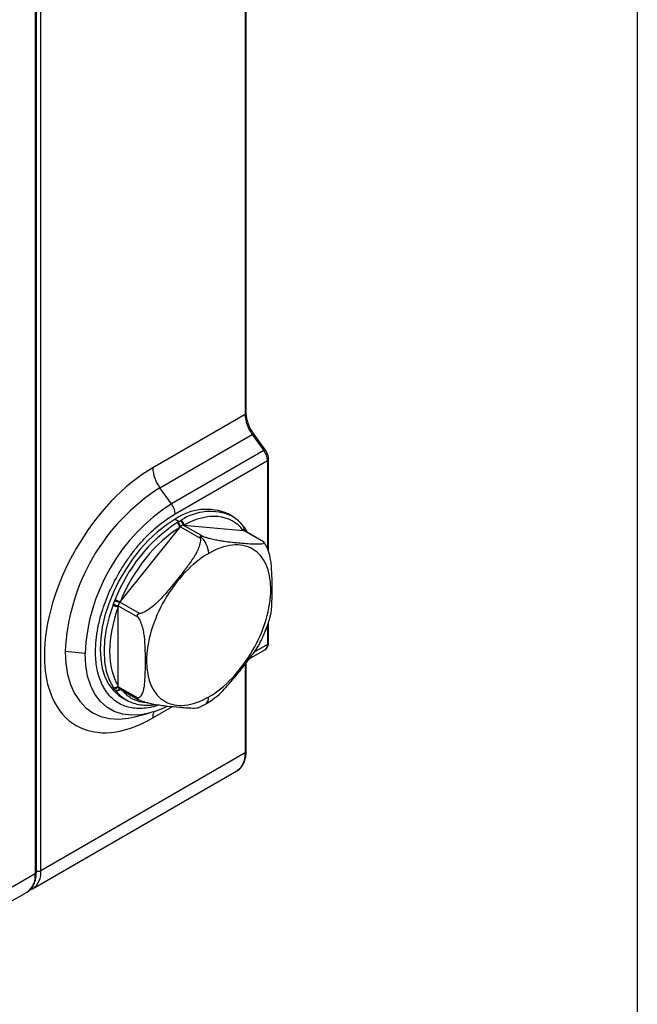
# Model space of a CAD drawing. Header units: millimetres. Extents: x 19 to 819, y 19 to 629.
# Tile 37 of 43: x 734 to 819, y 357 to 493. Entities that reach past the tile are written whole.
import ezdxf

# ---------------------------------------------------------------- set-up
doc = ezdxf.new("R2010")
doc.units = ezdxf.units.MM
doc.header["$LTSCALE"] = 3
doc.layers.add('TEXT', color=140, linetype='Continuous', lineweight=25)

msp = doc.modelspace()

# ---------------------------------------------------------------- linework, layer by layer
for p, q in [((765.082375, 533.028349), (765.082375, 438.484085)), ((765.242135, 438.706742), (765.242135, 533.251005)), ((736.926669, 375.587076), (736.926669, 511.87516)), ((736.15528, 506.975988), (736.15528, 375.141762)), ((736.31504, 375.364419), (736.31504, 507.198645)), ((765.082375, 438.484085), (752.354453, 431.136412)), ((766.290291, 435.807418), (766.285285, 435.811398)), ((767.895624, 433.582648), (766.290291, 435.807418)), ((753.341269, 428.377703), (766.069191, 435.725376)), ((766.069191, 435.725376), (767.674524, 433.500606)), ((767.674524, 433.500606), (754.946602, 426.152933)), ((768.028738, 433.376837), (767.883306, 433.57047)), ((755.44001, 424.773579), (768.167932, 432.121252)), ((768.167932, 432.121252), (768.167932, 419.978254)), ((768.327692, 419.597136), (768.327692, 432.343908)), ((754.946602, 426.152933), (753.341269, 428.377703)), ((755.44001, 424.043903), (755.992938, 423.724705)), ((763.28848, 424.455902), (762.748507, 424.767621)), ((763.28848, 424.455902), (763.226234, 424.491228)), ((747.892364, 412.706787), (756.083723, 422.896759)), ((756.083723, 422.896759), (756.17283, 423.007607)), ((756.17283, 423.007607), (758.903529, 421.431208)), ((759.289224, 421.653865), (756.558525, 423.230264)), ((756.558525, 423.230264), (756.647632, 423.222297)), ((756.647632, 423.222297), (764.83899, 422.489866)), ((764.83899, 422.489866), (764.928098, 422.481898)), ((764.948711, 422.964623), (764.89089, 423.038072)), ((764.928098, 422.481898), (767.658797, 420.905499)), ((767.63609, 420.940055), (765.007908, 422.457272)), ((765.193981, 422.606455), (765.147869, 422.680598)), ((767.828319, 420.632188), (767.624351, 420.94812)), ((747.803257, 412.595938), (747.892364, 412.706787)), ((747.61041, 411.980078), (747.61041, 412.098894)), ((747.61041, 412.098894), (750.341109, 410.522495)), ((747.61041, 401.057675), (747.61041, 411.980078)), ((750.533956, 411.019539), (747.803257, 412.595938)), ((768.167932, 409.402127), (768.167932, 406.789217)), ((768.327692, 407.011874), (768.327692, 409.846999)), ((765.659674, 404.787712), (767.828964, 406.040016)), ((768.167932, 406.789217), (766.327143, 405.726552)), ((743.030276, 405.513251), (740.300876, 405.79108)), ((765.242135, 404.211548), (765.301019, 404.580665)), ((765.082375, 403.988892), (765.082375, 391.841019)), ((765.242135, 392.063676), (765.242135, 404.211548)), ((747.61041, 400.938859), (747.61041, 401.057675)), ((750.341109, 399.36246), (747.61041, 400.938859)), ((747.723351, 400.689153), (750.351533, 399.171936)), ((748.131513, 399.447502), (748.671486, 399.135782)), ((748.671486, 399.135782), (748.733731, 399.100455)), ((752.354453, 396.641219), (755.086867, 398.218607)), ((758.804551, 398.123347), (759.615479, 398.550834)), ((749.896984, 396.806981), (751.79921, 397.303571)), ((765.082375, 391.841019), (736.926669, 375.587076)), ((765.241998, 392.070741), (765.242135, 392.063676)), ((735.796774, 373.08974), (763.95248, 389.343684)), ((736.15528, 375.141762), (732.992584, 373.315977)), ((736.31504, 375.364419), (736.31489, 375.371807)), ((731.862689, 370.818642), (735.025385, 372.644427)), ((735.345265, 372.900926), (735.769795, 373.084401))]:
    msp.add_line(p, q)
at = {"flags": 128}
for points in [[(767.8969, 433.580347), (767.896899, 433.580352), (767.895624, 433.582648)], [(755.44001, 424.043903), (754.194069, 423.237607), (752.966296, 422.26901), (751.774596, 421.152236), (750.636345, 419.903571), (749.568143, 418.541222), (748.585566, 417.085055), (747.702942, 415.556306), (746.933142, 413.977266), (746.287392, 412.370962), (745.775107, 410.760817), (745.403758, 409.17031), (745.17876, 407.622635), (745.103395, 406.14036), (745.17876, 404.745101), (745.403758, 403.457203), (745.775107, 402.295446), (746.287392, 401.276772), (746.933142, 400.416036), (747.702942, 399.725788), (748.131513, 399.447502)], [(764.886557, 423.043888), (764.850653, 423.084081), (764.836986, 423.096495)], [(764.985481, 422.902635), (764.958619, 422.950886), (764.938663, 422.97708)], [(746.885364, 412.218506), (746.348286, 410.568027), (745.958675, 408.936347), (745.722497, 407.348448), (745.643367, 405.828641), (745.722497, 404.400195), (745.958675, 403.084981), (746.348286, 401.903136), (746.885364, 400.872754)], [(740.300876, 405.79108), (740.382872, 404.152391), (740.627826, 402.628979), (741.03266, 401.240001), (741.592281, 400.002926), (742.299653, 398.93331), (743.145879, 398.044605), (744.120319, 397.347985), (745.210717, 396.852212), (746.403362, 396.56352), (747.683255, 396.485539), (749.0343, 396.619251), (749.842112, 396.792805)], [(751.79921, 397.303571), (750.721015, 397.086697), (749.40881, 397.011152), (748.177358, 397.159901), (747.044617, 397.530773), (746.027104, 398.118361), (745.139658, 398.914097), (744.39522, 399.906377), (743.804644, 401.080731), (743.376543, 402.420035), (743.11716, 403.904759), (743.030276, 405.513251)], [(747.178247, 400.456034), (747.914976, 399.674017), (748.671486, 399.135782)], [(752.398747, 397.479236), (752.094839, 397.385434), (751.79921, 397.303571)]]:
    msp.add_lwpolyline(points, dxfattribs=at)
for centre, radius, start, end in [((764.969159, 438.733964), 0.274331, 294.37465829, 354.30520075), ((770.021123, 438.694869), 4.943244, 182.44388483, 216.92130877), ((766.327007, 435.392158), 0.421311, 95.68320764, 127.72966215), ((767.901072, 433.229017), 0.353672, 90.88255504, 129.83335292), ((765.698558, 432.015859), 2.471622, 2.44388483, 36.92130877), ((768.060134, 432.36714), 0.26848, 293.67282913, 355.24379339), ((757.293201, 431.347196), 4.943244, 182.44388483, 216.92130877), ((768.472355, 404.584018), 28.197326, 122.45344952, 177.54655033), ((768.829707, 404.377731), 25.824408, 122.52015476, 177.47984509), ((752.970636, 424.668186), 2.471622, 2.44388483, 36.92130877), ((759.736107, 417.924026), 7.477255, 66.24196096, 125.06849746), ((760.292981, 417.840564), 7.268791, 66.20028404, 123.57755074), ((768.199613, 404.787497), 22.558957, 123.68718496, 158.72367184), ((755.226441, 422.832463), 0.859689, 4.28914299, 57.59889356), ((755.257477, 422.892994), 0.922501, 7.13700113, 52.96696658), ((755.77089, 423.13245), 0.793685, 7.0791383, 61.04171731), ((755.829406, 423.208703), 0.818339, 0.95175948, 57.18676432), ((764.516129, 422.796639), 0.445364, 316.46368106, 33.72194824), ((764.568393, 422.745239), 0.445798, 323.792037, 20.67502278), ((764.792462, 422.471543), 0.412293, 343.37509056, 30.70599324), ((764.879197, 422.411068), 0.370497, 346.36372805, 31.78683942), ((756.653661, 419.153591), 3.419159, 2.93159413, 47.79787839), ((748.354617, 415.505689), 2.961528, 245.34278294, 259.27040935), ((748.335501, 414.983537), 2.319474, 240.07080528, 258.98591489), ((747.826648, 413.859275), 1.891598, 240.1577536, 263.4358596), ((747.935933, 413.821036), 1.752637, 235.69120801, 259.29611471), ((767.333153, 406.715623), 0.838017, 306.27402836, 5.03815203), ((768.054716, 407.039095), 0.274331, 294.37465829, 354.30520075), ((764.968486, 404.239565), 0.275332, 294.4339181, 353.6282262), ((747.131223, 401.422635), 0.602341, 245.90989568, 322.70631097), ((747.167007, 401.329911), 0.591208, 248.26284562, 318.58978384), ((747.377649, 401.046838), 0.571316, 243.09275177, 316.13480616), ((747.41308, 400.982228), 0.576218, 245.94941726, 320.14046346), ((758.990586, 399.428506), 1.083814, 305.44244373, 6.05876995), ((754.55803, 396.698309), 2.204316, 157.60607196, 181.48408497), ((762.487727, 391.51067), 2.615594, 304.05635083, 7.25582956), ((764.969159, 392.090898), 0.274331, 294.37465829, 354.30520075), ((733.482542, 374.846744), 2.688971, 305.01333288, 6.29884752), ((734.339806, 375.254885), 2.608105, 303.43830378, 7.31756668), ((736.042063, 375.391641), 0.274331, 294.37465829, 354.30520075), ((736.537337, 376.353951), 0.860045, 255.02062751, 296.91629646)]:
    msp.add_arc(centre, radius, start, end)
for points, knots in [([(766.285818, 435.81114), (766.132515, 436.042131), (765.826316, 436.503498), (765.499187, 437.260091), (765.282507, 438.015552), (765.255581, 438.476543), (765.242135, 438.706742)], [0, 0, 0, 0, 0.250987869, 0.5013082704, 0.7509744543, 1, 1, 1, 1]), ([(768.325175, 432.344667), (768.321984, 432.430798), (768.315109, 432.616351), (768.231069, 432.969899), (768.105608, 433.222231), (768.028738, 433.376837)], [0, 0, 0, 0, 0.2512287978, 0.5412213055, 1, 1, 1, 1]), ([(752.354453, 431.136412), (748.393279, 428.849675), (744.594046, 424.83918), (738.9921, 415.136325), (737.418406, 409.840636), (737.418406, 400.692201), (738.9921, 397.21346), (744.594046, 393.978474), (748.393279, 394.354481), (752.354453, 396.641219)], [0, 0, 0, 0, 0.25, 0.25, 0.5, 0.5, 0.75, 0.75, 1, 1, 1, 1]), ([(753.204537, 398.439538), (753.052928, 398.382247), (752.435559, 398.148952), (751.490898, 397.988433), (750.385562, 397.922337), (749.096236, 398.05042), (747.922291, 398.472682), (746.91129, 399.183484), (746.247923, 399.85041), (745.684076, 400.639178), (745.083744, 401.81508), (744.597724, 403.484669), (744.430705, 405.495159), (744.526722, 407.367837), (744.780357, 409.081877), (745.181509, 410.747067), (745.684104, 412.311975), (746.437376, 414.236197), (747.39088, 416.14203), (748.51168, 417.956617), (749.420883, 419.24733), (750.385813, 420.456158), (751.704217, 421.907218), (753.393164, 423.466826), (754.771084, 424.346521), (755.44001, 424.773579)], [0, 0, 0, 0, 0.0143374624, 0.0583835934, 0.0928069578, 0.1272429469, 0.1974734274, 0.2326292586, 0.2677979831, 0.3022213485, 0.3366573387, 0.4026834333, 0.4649781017, 0.5065216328, 0.5493593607, 0.5934054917, 0.6278288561, 0.6622648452, 0.7324953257, 0.7676511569, 0.8028198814, 0.8372432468, 0.871679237, 0.9377053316, 1, 1, 1, 1]), ([(755.687099, 423.558313), (755.707739, 423.57067), (755.748715, 423.595202), (755.791729, 423.618067), (755.813076, 423.629416)], [0, 0, 0, 0, 0.503699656, 1, 1, 1, 1]), ([(755.813076, 423.629416), (755.851097, 423.649038), (755.912087, 423.680515), (755.970819, 423.712616), (755.992938, 423.724705)], [0, 0, 0, 0, 0.62339780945, 1, 1, 1, 1]), ([(756.155171, 423.826903), (756.174103, 423.838807), (756.21225, 423.862795), (756.252561, 423.885189), (756.272866, 423.896469)], [0, 0, 0, 0, 0.496300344, 1, 1, 1, 1]), ([(764.873715, 423.032062), (764.80359, 423.130175), (764.545069, 423.491874), (764.000953, 424.000438), (763.479315, 424.327737), (763.219918, 424.490493)], [0, 0, 0, 0, 0.1576301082, 0.5811125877, 1, 1, 1, 1]), ([(756.558525, 423.230264), (756.499783, 423.235516), (756.432999, 423.217449), (756.298569, 423.139886), (756.231572, 423.080681), (756.17283, 423.007607)], [0, 0, 0, 0, 0.5, 0.5, 1, 1, 1, 1]), ([(765.004036, 422.450799), (764.992263, 422.460208), (764.970495, 422.477608), (764.94144, 422.480548), (764.928098, 422.481898)], [0, 0, 0, 0, 0.5407989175, 1, 1, 1, 1]), ([(765.178162, 422.619969), (765.151751, 422.666529), (765.093321, 422.76953), (765.02362, 422.855597), (764.985425, 422.902759)], [0, 0, 0, 0, 0.4520264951, 1, 1, 1, 1]), ([(765.398663, 422.231694), (765.345459, 422.347725), (765.284769, 422.48008), (765.20215, 422.589349), (765.19196, 422.602825)], [0, 0, 0, 0, 0.8766707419, 1, 1, 1, 1]), ([(758.903529, 421.431208), (758.951083, 421.18779), (758.927372, 420.931479), (758.810824, 420.409892), (758.718341, 420.153884), (758.495382, 419.647182), (758.363449, 419.395485), (758.079413, 418.904397), (757.926839, 418.664009), (757.449521, 417.952418), (757.105787, 417.490492), (756.401634, 416.574789), (756.041058, 416.12109), (755.313942, 415.216605), (754.947274, 414.765667), (754.199016, 413.874838), (753.81741, 413.434673), (753.210877, 412.798382), (753.002879, 412.590372), (752.568144, 412.187506), (752.341048, 411.992357), (751.86689, 411.631828), (751.616534, 411.463667), (751.223719, 411.254326), (751.090228, 411.191875), (750.816172, 411.087293), (750.675021, 411.045108), (750.533956, 411.019539)], [0, 0, 0, 0, 0.0625, 0.0625, 0.125, 0.125, 0.1875, 0.1875, 0.25, 0.25, 0.375, 0.375, 0.5, 0.5, 0.625, 0.625, 0.75, 0.75, 0.8125, 0.8125, 0.875, 0.875, 0.9375, 0.9375, 0.96875, 0.96875, 1, 1, 1, 1]), ([(758.903529, 421.431208), (758.894075, 421.479602), (758.887693, 421.526467), (758.893759, 421.616681), (758.907215, 421.661461), (758.950474, 421.686434)], [0, 0, 0, 0, 0.5, 0.5, 1, 1, 1, 1]), ([(758.950474, 421.686434), (758.994028, 421.711578), (759.057233, 421.710689), (759.175057, 421.692294), (759.232584, 421.675054), (759.289224, 421.653865)], [0, 0, 0, 0, 0.5, 0.5, 1, 1, 1, 1]), ([(767.658797, 420.905499), (767.70635, 420.820195), (767.682639, 420.761558), (767.566092, 420.671097), (767.473608, 420.641607), (767.250649, 420.600108), (767.118717, 420.588446), (766.83468, 420.576943), (766.682107, 420.577035), (766.204789, 420.588155), (765.861054, 420.609696), (765.156902, 420.662011), (764.796326, 420.692874), (764.069209, 420.7579), (763.702542, 420.792077), (762.954283, 420.869697), (762.572678, 420.913073), (761.966145, 420.998976), (761.758146, 421.031166), (761.323412, 421.106988), (761.096315, 421.150695), (760.622157, 421.25452), (760.371802, 421.315286), (759.978986, 421.425232), (759.845496, 421.464922), (759.57144, 421.552737), (759.430289, 421.601093), (759.289224, 421.653865)], [0, 0, 0, 0, 0.0625, 0.0625, 0.125, 0.125, 0.1875, 0.1875, 0.25, 0.25, 0.375, 0.375, 0.5, 0.5, 0.625, 0.625, 0.75, 0.75, 0.8125, 0.8125, 0.875, 0.875, 0.9375, 0.9375, 0.96875, 0.96875, 1, 1, 1, 1]), ([(760.068346, 399.542901), (762.340373, 400.854515), (764.519516, 403.154832), (767.732649, 408.720141), (768.635279, 411.757612), (768.635279, 417.00492), (767.732649, 419.000236), (764.519516, 420.855741), (762.340373, 420.640073), (760.068346, 419.328459)], [0, 0, 0, 0, 0.25, 0.25, 0.5, 0.5, 0.75, 0.75, 1, 1, 1, 1]), ([(767.658797, 420.905499), (767.648462, 420.922128), (767.636719, 420.941024), (767.635784, 420.939533), (767.635672, 420.939354)], [0, 0, 0, 0, 0.8800216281, 1, 1, 1, 1]), ([(768.494433, 410.469581), (768.52613, 410.545525), (768.672878, 410.897123), (768.735631, 411.703971), (768.819075, 413.125833), (768.815286, 414.808325), (768.792792, 416.696281), (768.673789, 418.23232), (768.388192, 419.490791), (768.100143, 420.225946), (767.899872, 420.552479), (767.851644, 420.631112)], [0, 0, 0, 0, 0.0300658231, 0.1391968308, 0.2485532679, 0.4704160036, 0.6386158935, 0.8079157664, 0.9069132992, 0.9775836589, 1, 1, 1, 1]), ([(760.068346, 419.328459), (757.796318, 418.016845), (755.617175, 415.716529), (752.404042, 410.15122), (751.501412, 407.113748), (751.501412, 401.866441), (752.404042, 399.871124), (755.617175, 398.01562), (757.796318, 398.231288), (760.068346, 399.542901)], [0, 0, 0, 0, 0.25, 0.25, 0.5, 0.5, 0.75, 0.75, 1, 1, 1, 1]), ([(746.948054, 412.373337), (746.979702, 412.444656), (747.01268, 412.51536), (747.069692, 412.662314), (747.093716, 412.738522), (747.119101, 412.814193)], [0, 0, 0, 0, 0.5, 0.5, 1, 1, 1, 1]), ([(747.119101, 412.814193), (747.128278, 412.840817), (747.146767, 412.89446), (747.167702, 412.946945), (747.178247, 412.973382)], [0, 0, 0, 0, 0.496300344, 1, 1, 1, 1]), ([(746.885364, 412.218506), (746.895291, 412.244834), (746.915, 412.297104), (746.93709, 412.348052), (746.948054, 412.373337)], [0, 0, 0, 0, 0.503699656, 1, 1, 1, 1]), ([(747.803257, 412.595938), (747.744516, 412.522864), (747.69576, 412.438174), (747.628513, 412.264936), (747.61041, 412.177221), (747.61041, 412.098894)], [0, 0, 0, 0, 0.5, 0.5, 1, 1, 1, 1]), ([(750.341109, 410.522495), (750.308019, 410.573089), (750.278571, 410.625589), (750.237109, 410.739834), (750.225497, 410.804564), (750.257799, 410.887171), (750.276615, 410.910729), (750.320278, 410.947293), (750.345145, 410.961223), (750.422579, 410.99569), (750.477422, 411.009292), (750.533956, 411.019539)], [0, 0, 0, 0, 0.25, 0.25, 0.5, 0.5, 0.625, 0.625, 0.75, 0.75, 1, 1, 1, 1]), ([(750.341109, 410.522495), (750.507242, 410.268474), (750.631778, 409.998907), (750.838558, 409.44841), (750.915953, 409.177212), (751.041878, 408.639315), (751.089961, 408.371522), (751.165595, 407.848274), (751.193371, 407.59176), (751.258058, 406.831705), (751.276904, 406.337359), (751.298725, 405.356743), (751.301551, 404.870551), (751.301528, 403.901053), (751.298677, 403.417584), (751.276716, 402.461813), (751.257746, 401.989223), (751.19283, 401.304503), (751.164972, 401.080386), (751.089234, 400.64542), (751.041269, 400.434255), (750.915358, 400.042587), (750.836689, 399.859074), (750.683325, 399.628322), (750.626437, 399.559022), (750.49667, 399.441538), (750.423422, 399.393282), (750.341109, 399.36246)], [0, 0, 0, 0, 0.0625, 0.0625, 0.125, 0.125, 0.1875, 0.1875, 0.25, 0.25, 0.375, 0.375, 0.5, 0.5, 0.625, 0.625, 0.75, 0.75, 0.8125, 0.8125, 0.875, 0.875, 0.9375, 0.9375, 0.96875, 0.96875, 1, 1, 1, 1]), ([(767.25165, 407.206246), (767.252589, 407.208016), (767.359853, 407.410244), (767.600804, 407.960596), (767.984151, 408.860518), (768.308134, 409.744495), (768.463204, 410.282698), (768.515442, 410.464003)], [0, 0, 0, 0, 0.0016857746, 0.19258837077, 0.5082381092, 0.8343399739, 1, 1, 1, 1]), ([(760.651343, 399.252331), (760.859294, 399.390744), (761.441788, 399.778453), (762.233377, 400.608162), (763.413852, 401.936633), (764.680318, 403.502389), (766.037092, 405.270935), (766.917151, 406.448996), (767.198622, 407.129067), (767.234296, 407.215258)], [0, 0, 0, 0, 0.07020846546, 0.19666216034, 0.32337706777, 0.58045673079, 0.77535548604, 0.97152882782, 1, 1, 1, 1]), ([(767.832447, 406.056902), (767.923062, 406.118077), (768.127495, 406.256094), (768.280868, 406.599449), (768.336446, 406.864081), (768.325986, 407.001952), (768.325175, 407.012633)], [0, 0, 0, 0, 0.2886259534, 0.651160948, 0.9729773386, 1, 1, 1, 1]), ([(746.948054, 400.780742), (746.93709, 400.796158), (746.915, 400.827219), (746.895291, 400.857501), (746.885364, 400.872754)], [0, 0, 0, 0, 0.496300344, 1, 1, 1, 1]), ([(747.119101, 400.537373), (747.10326, 400.560761), (747.077848, 400.598281), (747.04215, 400.651787), (746.999271, 400.710082), (746.967722, 400.753607), (746.948054, 400.780742)], [0, 0, 0, 0, 0.3116831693, 0.499999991, 0.6882853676, 1, 1, 1, 1]), ([(747.178247, 400.456034), (747.167702, 400.469909), (747.146767, 400.497456), (747.128278, 400.524133), (747.119101, 400.537373)], [0, 0, 0, 0, 0.503699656, 1, 1, 1, 1]), ([(747.61041, 400.938859), (747.612942, 400.903104), (747.618848, 400.819705), (747.659423, 400.730981), (747.70902, 400.705119), (747.727223, 400.695627)], [0, 0, 0, 0, 0.3220426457, 0.7511750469, 1, 1, 1, 1]), ([(751.668352, 398.750502), (751.575075, 398.748652), (751.106269, 398.739353), (750.339007, 398.927433), (749.163504, 399.375024), (748.517309, 400.045583), (748.115005, 400.463056)], [0, 0, 0, 0, 0.06370988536, 0.32020202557, 0.57677548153, 1, 1, 1, 1]), ([(748.740047, 399.10119), (748.751896, 399.093155), (749.042486, 398.896089), (749.681845, 398.668427), (750.643728, 398.431347), (751.655394, 398.390287), (752.364767, 398.421437), (752.740876, 398.509289), (752.757132, 398.513087)], [0, 0, 0, 0, 0.0108472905, 0.2660253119, 0.5062982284, 0.7474308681, 0.989083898, 1, 1, 1, 1]), ([(750.533956, 399.088073), (750.477249, 399.109287), (750.422133, 399.133338), (750.31833, 399.189665), (750.267981, 399.22363), (750.236104, 399.269245), (750.233611, 399.282715), (750.239745, 399.304645), (750.247782, 399.313616), (750.278826, 399.33769), (750.30812, 399.350108), (750.341109, 399.36246)], [0, 0, 0, 0, 0.25, 0.25, 0.5, 0.5, 0.625, 0.625, 0.75, 0.75, 1, 1, 1, 1]), ([(750.533956, 399.088073), (750.804118, 398.996606), (751.52348, 398.753058), (752.50649, 398.545881), (753.483353, 398.386885), (754.65601, 398.251302), (755.92159, 398.134206), (757.293133, 398.027669), (758.305394, 397.982906), (758.674074, 398.079984), (758.809553, 398.115657)], [0, 0, 0, 0, 0.0660116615, 0.1757693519, 0.2784269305, 0.3812965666, 0.5899988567, 0.7482214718, 0.9074788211, 1, 1, 1, 1]), ([(759.615479, 398.550834), (759.658508, 398.573192), (760.016672, 398.759291), (760.364217, 399.007463), (760.670009, 399.22582)], [0, 0, 0, 0, 0.1201389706, 1, 1, 1, 1]), ([(752.439897, 397.504656), (752.536783, 397.53212), (753.046004, 397.676468), (753.680212, 397.940519), (754.211526, 398.226336), (754.331779, 398.291025)], [0, 0, 0, 0, 0.1538250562, 0.8084838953, 1, 1, 1, 1]), ([(763.925502, 389.338344), (763.94787, 389.347676), (764.172412, 389.441357), (764.505244, 389.766412), (764.882189, 390.29513), (765.11687, 390.925362), (765.234246, 391.521501), (765.231004, 391.921922), (765.229807, 392.069688)], [0, 0, 0, 0, 0.0246689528, 0.247643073, 0.4583729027, 0.6700802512, 0.8782502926, 1, 1, 1, 1]), ([(735.020071, 372.64845), (735.035139, 372.654804), (735.251982, 372.74624), (735.577799, 373.067796), (735.955186, 373.595705), (736.18975, 374.22615), (736.307156, 374.822258), (736.30391, 375.222705), (736.302712, 375.370495)], [0, 0, 0, 0, 0.01678580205, 0.24155805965, 0.45398728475, 0.6674019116, 0.87725070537, 1, 1, 1, 1])]:
    msp.add_open_spline(points, degree=3, knots=knots)
for points in [[(764.83899, 422.489866), (763.080349, 424.772612), (760.00031, 425.048013), (756.647632, 423.222297)], [(755.992938, 423.724705), (756.049967, 423.757627), (756.102084, 423.792799), (756.155171, 423.826903)], [(756.083723, 422.896759), (752.731045, 420.851556), (749.651006, 417.020017), (747.892364, 412.706787)], [(747.61041, 411.980078), (746.016373, 407.65213), (746.016373, 403.545188), (747.61041, 401.057675)]]:
    msp.add_open_spline(points, degree=3)
at = {"layer": 'TEXT'}
msp.add_line((819.15, 628.65), (819.15, 19.05), dxfattribs=at)

doc.saveas('drawing.dxf')
